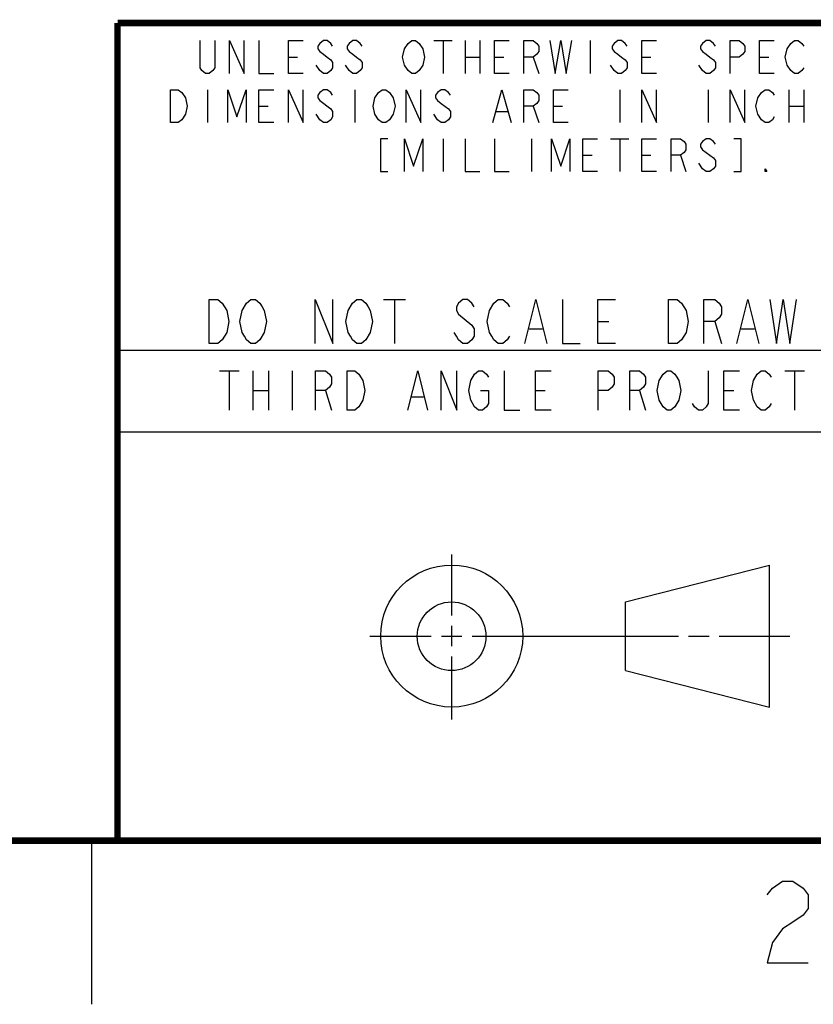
# Model space of a CAD drawing. Header units: inches. Extents: x 0 to 34, y 0 to 22.
# Tile 13 of 29: x 25.3 to 27.7, y 0 to 3. Entities that reach past the tile are written whole.
import ezdxf

# ---------------------------------------------------------------- set-up
doc = ezdxf.new("R2010")
doc.units = ezdxf.units.IN
doc.header["$LTSCALE"] = 1.87
doc.header["$MEASUREMENT"] = 0
doc.layers.get('0').update_dxf_attribs({"linetype": 'CONTINUOUS'})

msp = doc.modelspace()

# ---------------------------------------------------------------- linework, layer by layer
at = {"color": 2, "linetype": 'CONTINUOUS'}
for p, q in [((26.5468, 2.9459), (26.603, 2.9459)), ((26.5749, 2.9459), (26.5749, 2.8459)), ((26.6424, 2.9459), (26.6424, 2.8459)), ((26.6874, 2.9459), (26.6874, 2.8459)), ((27.0249, 2.9459), (27.0249, 2.8459)), ((26.1024, 2.8959), (26.1305, 2.8959)), ((26.6424, 2.8959), (26.6874, 2.8959)), ((26.7324, 2.8959), (26.7605, 2.8959)), ((26.8505, 2.8959), (26.8674, 2.8459)), ((27.1824, 2.8959), (27.2105, 2.8959)), ((27.5424, 2.8959), (27.5705, 2.8959)), ((26.198, 2.8543), (26.1868, 2.8709)), ((27.098, 2.8543), (27.0868, 2.8709)), ((25.8549, 2.7959), (25.8549, 2.6959)), ((26.3049, 2.7959), (26.3049, 2.6959)), ((27.1149, 2.7959), (27.1149, 2.6959)), ((27.3849, 2.7959), (27.3849, 2.6959)), ((27.6324, 2.7959), (27.6324, 2.6959)), ((27.6774, 2.7959), (27.6774, 2.6959)), ((26.0124, 2.7459), (26.0405, 2.7459)), ((26.8505, 2.7459), (26.8674, 2.6959)), ((26.9124, 2.7459), (26.9405, 2.7459)), ((27.6324, 2.7459), (27.6774, 2.7459)), ((26.198, 2.7043), (26.1868, 2.7209)), ((26.738, 2.7293), (26.7718, 2.7293)), ((26.5749, 2.6459), (26.5749, 2.5459)), ((26.8449, 2.6459), (26.8449, 2.5459)), ((27.0868, 2.6459), (27.143, 2.6459)), ((27.1149, 2.6459), (27.1149, 2.5459)), ((27.0024, 2.5959), (27.0305, 2.5959)), ((27.1824, 2.5959), (27.2105, 2.5959)), ((27.3005, 2.5959), (27.3174, 2.5459)), ((25.58, 2), (28.38, 2)), ((25.8916, 1.9368), (25.9516, 1.9368)), ((25.9216, 1.9368), (25.9216, 1.8168)), ((25.9936, 1.9368), (25.9936, 1.8168)), ((26.0416, 1.9368), (26.0416, 1.8168)), ((26.1136, 1.9368), (26.1136, 1.8168)), ((27.6196, 1.9368), (27.6796, 1.9368)), ((27.6496, 1.9368), (27.6496, 1.8168)), ((25.9936, 1.8768), (26.0416, 1.8768)), ((26.2156, 1.8768), (26.2336, 1.8168)), ((26.8576, 1.8768), (26.8876, 1.8768)), ((27.1756, 1.8768), (27.1936, 1.8168)), ((27.4336, 1.8768), (27.4636, 1.8768)), ((26.4796, 1.8568), (26.5156, 1.8568)), ((25.58, 1.75), (28.38, 1.75)), ((26.6016, 1.1882), (26.6016, 1.375)), ((26.6016, 1.0944), (26.6016, 1.1569)), ((26.3514, 1.1257), (26.5391, 1.1257)), ((26.5703, 1.1257), (26.6328, 1.1257)), ((26.6641, 1.1257), (27.2943, 1.1257)), ((27.3256, 1.1257), (27.3881, 1.1257)), ((27.4193, 1.1257), (27.6351, 1.1257)), ((26.6016, 0.8704), (26.6016, 1.0632)), ((25.5, 0.5), (25.5, 0))]:
    msp.add_line(p, q, dxfattribs=at)
at = {"color": 7, "linetype": 'CONTINUOUS'}
for p, q in [((26.3929, 2.1549), (26.4604, 2.1549)), ((26.4267, 2.1549), (26.4267, 2.0199)), ((27.0477, 2.0874), (27.0814, 2.0874)), ((27.4054, 2.0874), (27.4257, 2.0199)), ((26.8384, 2.0649), (26.8789, 2.0649)), ((27.4864, 2.0649), (27.5269, 2.0649)), ((27.1331, 1.23), (27.5726, 1.3428)), ((27.5726, 0.9086), (27.5726, 1.3428)), ((27.1331, 1.02), (27.1331, 1.23)), ((27.1331, 1.02), (27.5726, 0.9086))]:
    msp.add_line(p, q, dxfattribs=at)
at = {"color": 7, "linetype": 'CONTINUOUS', "const_width": 0.02}
for points in [[(25.58, 3), (33.5, 3)], [(25.58, 3), (25.58, 0.5)], [(0.5, 0.5), (33.5, 0.5)]]:
    msp.add_lwpolyline(points, dxfattribs=at)
at = {"color": 2, "linetype": 'CONTINUOUS'}
for points in [[(25.8774, 2.9459), (25.8774, 2.8626), (25.8718, 2.8543), (25.8605, 2.8459), (25.8493, 2.8459), (25.838, 2.8543), (25.8324, 2.8626), (25.8324, 2.9459)], [(25.9224, 2.8459), (25.9224, 2.9459), (25.9674, 2.8459), (25.9674, 2.9459)], [(26.0124, 2.9459), (26.0124, 2.8459), (26.0574, 2.8459)], [(26.1474, 2.8459), (26.1024, 2.8459), (26.1024, 2.9459), (26.1474, 2.9459)], [(26.2374, 2.9293), (26.2318, 2.9376), (26.2205, 2.9459), (26.2093, 2.9459), (26.198, 2.9376), (26.1924, 2.9293), (26.1924, 2.9209), (26.198, 2.9126), (26.2093, 2.9043), (26.2205, 2.8959), (26.2318, 2.8876), (26.2374, 2.8793), (26.2374, 2.8626), (26.2318, 2.8543), (26.2205, 2.8459), (26.2093, 2.8459), (26.198, 2.8543)], [(26.3274, 2.9293), (26.3218, 2.9376), (26.3105, 2.9459), (26.2993, 2.9459), (26.288, 2.9376), (26.2824, 2.9293), (26.2824, 2.9209), (26.288, 2.9126), (26.2993, 2.9043), (26.3105, 2.8959), (26.3218, 2.8876), (26.3274, 2.8793), (26.3274, 2.8626), (26.3218, 2.8543), (26.3105, 2.8459), (26.2993, 2.8459), (26.288, 2.8543), (26.2768, 2.8709)], [(26.468, 2.8543), (26.4568, 2.8709), (26.4511, 2.8959), (26.4568, 2.9209)], [(26.4568, 2.9209), (26.468, 2.9376), (26.4793, 2.9459), (26.4905, 2.9459), (26.5018, 2.9376), (26.513, 2.9209)], [(26.513, 2.9209), (26.5186, 2.8959), (26.513, 2.8709), (26.5018, 2.8543)], [(26.7774, 2.8459), (26.7324, 2.8459), (26.7324, 2.9459), (26.7774, 2.9459)], [(26.8224, 2.8459), (26.8224, 2.9459), (26.8505, 2.9459), (26.8618, 2.9376), (26.8674, 2.9293), (26.8674, 2.9126), (26.8618, 2.9043), (26.8505, 2.8959), (26.8224, 2.8959)], [(26.9011, 2.9459), (26.918, 2.8459), (26.9349, 2.9459), (26.9518, 2.8459), (26.9686, 2.9459)], [(27.1374, 2.9293), (27.1318, 2.9376), (27.1205, 2.9459), (27.1093, 2.9459), (27.098, 2.9376), (27.0924, 2.9293), (27.0924, 2.9209), (27.098, 2.9126), (27.1093, 2.9043), (27.1205, 2.8959), (27.1318, 2.8876), (27.1374, 2.8793), (27.1374, 2.8626), (27.1318, 2.8543), (27.1205, 2.8459), (27.1093, 2.8459), (27.098, 2.8543)], [(27.2274, 2.8459), (27.1824, 2.8459), (27.1824, 2.9459), (27.2274, 2.9459)], [(27.4074, 2.9293), (27.4018, 2.9376), (27.3905, 2.9459), (27.3793, 2.9459), (27.368, 2.9376), (27.3624, 2.9293), (27.3624, 2.9209), (27.368, 2.9126), (27.3793, 2.9043), (27.3905, 2.8959), (27.4018, 2.8876), (27.4074, 2.8793), (27.4074, 2.8626), (27.4018, 2.8543), (27.3905, 2.8459), (27.3793, 2.8459), (27.368, 2.8543), (27.3568, 2.8709)], [(27.4524, 2.8459), (27.4524, 2.9459), (27.4805, 2.9459), (27.4918, 2.9376), (27.4974, 2.9293), (27.4974, 2.9126), (27.4918, 2.9043), (27.4805, 2.8959), (27.4524, 2.8959)], [(27.5874, 2.8459), (27.5424, 2.8459), (27.5424, 2.9459), (27.5874, 2.9459)], [(27.6268, 2.8709), (27.6211, 2.8959), (27.6268, 2.9209), (27.638, 2.9376)], [(27.638, 2.9376), (27.6493, 2.9459), (27.6605, 2.9459), (27.6718, 2.9376), (27.6774, 2.9293)], [(27.6774, 2.8626), (27.6718, 2.8543), (27.6605, 2.8459), (27.6493, 2.8459), (27.638, 2.8543), (27.6268, 2.8709)], [(26.5018, 2.8543), (26.4905, 2.8459), (26.4793, 2.8459), (26.468, 2.8543)], [(25.7424, 2.7959), (25.7649, 2.7959), (25.7761, 2.7876), (25.7874, 2.7709)], [(25.7761, 2.7043), (25.7649, 2.6959), (25.7424, 2.6959), (25.7424, 2.7959)], [(25.7874, 2.7709), (25.793, 2.7459), (25.7874, 2.7209), (25.7761, 2.7043)], [(25.9168, 2.6959), (25.9168, 2.7959), (25.9449, 2.7126), (25.973, 2.7959), (25.973, 2.6959)], [(26.0574, 2.6959), (26.0124, 2.6959), (26.0124, 2.7959), (26.0574, 2.7959)], [(26.1024, 2.6959), (26.1024, 2.7959), (26.1474, 2.6959), (26.1474, 2.7959)], [(26.2374, 2.7793), (26.2318, 2.7876), (26.2205, 2.7959), (26.2093, 2.7959), (26.198, 2.7876), (26.1924, 2.7793), (26.1924, 2.7709), (26.198, 2.7626)], [(26.378, 2.7043), (26.3668, 2.7209), (26.3611, 2.7459), (26.3668, 2.7709)], [(26.3668, 2.7709), (26.378, 2.7876), (26.3893, 2.7959), (26.4005, 2.7959), (26.4118, 2.7876)], [(26.4118, 2.7876), (26.423, 2.7709), (26.4286, 2.7459), (26.423, 2.7209)], [(26.4624, 2.6959), (26.4624, 2.7959), (26.5074, 2.6959), (26.5074, 2.7959)], [(26.5974, 2.7793), (26.5918, 2.7876), (26.5805, 2.7959), (26.5693, 2.7959), (26.558, 2.7876), (26.5524, 2.7793), (26.5524, 2.7709), (26.558, 2.7626), (26.5693, 2.7543)], [(26.7268, 2.6959), (26.7549, 2.7959), (26.783, 2.6959)], [(26.8224, 2.6959), (26.8224, 2.7959), (26.8505, 2.7959), (26.8618, 2.7876), (26.8674, 2.7793), (26.8674, 2.7626), (26.8618, 2.7543), (26.8505, 2.7459), (26.8224, 2.7459)], [(26.9574, 2.6959), (26.9124, 2.6959), (26.9124, 2.7959), (26.9574, 2.7959)], [(27.1824, 2.6959), (27.1824, 2.7959), (27.2274, 2.6959), (27.2274, 2.7959)], [(27.4524, 2.6959), (27.4524, 2.7959), (27.4974, 2.6959), (27.4974, 2.7959)], [(27.548, 2.7043), (27.5368, 2.7209), (27.5311, 2.7459), (27.5368, 2.7709)], [(27.5368, 2.7709), (27.548, 2.7876), (27.5593, 2.7959), (27.5705, 2.7959), (27.5818, 2.7876), (27.5874, 2.7793)], [(26.198, 2.7626), (26.2318, 2.7376), (26.2374, 2.7293), (26.2374, 2.7126), (26.2318, 2.7043), (26.2205, 2.6959), (26.2093, 2.6959), (26.198, 2.7043)], [(26.5693, 2.7543), (26.5918, 2.7376), (26.5974, 2.7293), (26.5974, 2.7126), (26.5918, 2.7043), (26.5805, 2.6959), (26.5693, 2.6959), (26.558, 2.7043), (26.5468, 2.7209)], [(26.423, 2.7209), (26.4118, 2.7043), (26.4005, 2.6959), (26.3893, 2.6959), (26.378, 2.7043)], [(27.5874, 2.7126), (27.5818, 2.7043), (27.5705, 2.6959), (27.5593, 2.6959), (27.548, 2.7043)], [(26.4061, 2.6459), (26.3836, 2.6459), (26.3836, 2.5459), (26.4061, 2.5459)], [(26.4568, 2.5459), (26.4568, 2.6459), (26.4849, 2.5626), (26.513, 2.6459), (26.513, 2.5459)], [(26.6424, 2.6459), (26.6424, 2.5459), (26.6874, 2.5459)], [(26.7324, 2.6459), (26.7324, 2.5459), (26.7774, 2.5459)], [(26.9068, 2.5459), (26.9068, 2.6459), (26.9349, 2.5626), (26.963, 2.6459), (26.963, 2.5459)], [(27.0474, 2.5459), (27.0024, 2.5459), (27.0024, 2.6459), (27.0474, 2.6459)], [(27.2274, 2.5459), (27.1824, 2.5459), (27.1824, 2.6459), (27.2274, 2.6459)], [(27.2724, 2.5459), (27.2724, 2.6459), (27.3005, 2.6459), (27.3118, 2.6376), (27.3174, 2.6293), (27.3174, 2.6126), (27.3118, 2.6043), (27.3005, 2.5959), (27.2724, 2.5959)], [(27.4074, 2.6293), (27.4018, 2.6376), (27.3905, 2.6459), (27.3793, 2.6459), (27.368, 2.6376), (27.3624, 2.6293), (27.3624, 2.6209), (27.368, 2.6126), (27.3793, 2.6043), (27.3905, 2.5959), (27.4018, 2.5876), (27.4074, 2.5793), (27.4074, 2.5626), (27.4018, 2.5543), (27.3905, 2.5459), (27.3793, 2.5459), (27.368, 2.5543), (27.3568, 2.5709)], [(27.4636, 2.5459), (27.4861, 2.5459), (27.4861, 2.6459), (27.4636, 2.6459)], [(27.5649, 2.5459), (27.5593, 2.5459), (27.5593, 2.5543), (27.5649, 2.5459)], [(26.1856, 1.8168), (26.1856, 1.9368), (26.2156, 1.9368), (26.2276, 1.9268), (26.2336, 1.9168), (26.2336, 1.8968), (26.2276, 1.8868), (26.2156, 1.8768), (26.1856, 1.8768)], [(26.2816, 1.9368), (26.3056, 1.9368), (26.3176, 1.9268)], [(26.3296, 1.8468), (26.3176, 1.8268), (26.3056, 1.8168), (26.2816, 1.8168), (26.2816, 1.9368)], [(26.3176, 1.9268), (26.3296, 1.9068), (26.3356, 1.8768), (26.3296, 1.8468)], [(26.4676, 1.8168), (26.4976, 1.9368), (26.5276, 1.8168)], [(26.5696, 1.8168), (26.5696, 1.9368), (26.6176, 1.8168), (26.6176, 1.9368)], [(26.6596, 1.9068), (26.6716, 1.9268), (26.6836, 1.9368), (26.6956, 1.9368), (26.7076, 1.9268), (26.7136, 1.9168)], [(26.7616, 1.9368), (26.7616, 1.8168), (26.8096, 1.8168)], [(26.9056, 1.8168), (26.8576, 1.8168), (26.8576, 1.9368), (26.9056, 1.9368)], [(27.0496, 1.8168), (27.0496, 1.9368), (27.0796, 1.9368), (27.0916, 1.9268), (27.0976, 1.9168), (27.0976, 1.8968), (27.0916, 1.8868), (27.0796, 1.8768), (27.0496, 1.8768)], [(27.1456, 1.8168), (27.1456, 1.9368), (27.1756, 1.9368), (27.1876, 1.9268), (27.1936, 1.9168), (27.1936, 1.8968), (27.1876, 1.8868), (27.1756, 1.8768), (27.1456, 1.8768)], [(27.2356, 1.8468), (27.2296, 1.8768), (27.2356, 1.9068), (27.2476, 1.9268)], [(27.2476, 1.9268), (27.2596, 1.9368), (27.2716, 1.9368), (27.2836, 1.9268), (27.2896, 1.9168), (27.2956, 1.9068), (27.3016, 1.8768), (27.2956, 1.8468), (27.2836, 1.8268)], [(27.3856, 1.9368), (27.3856, 1.8368), (27.3796, 1.8268), (27.3676, 1.8168), (27.3556, 1.8168), (27.3436, 1.8268), (27.3376, 1.8368)], [(27.4816, 1.8168), (27.4336, 1.8168), (27.4336, 1.9368), (27.4816, 1.9368)], [(27.5236, 1.8468), (27.5176, 1.8768), (27.5236, 1.9068), (27.5356, 1.9268)], [(27.5356, 1.9268), (27.5476, 1.9368), (27.5596, 1.9368), (27.5716, 1.9268), (27.5776, 1.9168)], [(26.6716, 1.8268), (26.6596, 1.8468), (26.6536, 1.8768), (26.6596, 1.9068)], [(26.6896, 1.8768), (26.7136, 1.8768), (26.7136, 1.8368), (26.7076, 1.8268), (26.6956, 1.8168), (26.6836, 1.8168), (26.6716, 1.8268)], [(27.2836, 1.8268), (27.2716, 1.8168), (27.2596, 1.8168), (27.2476, 1.8268), (27.2356, 1.8468)], [(27.5776, 1.8368), (27.5716, 1.8268), (27.5596, 1.8168), (27.5476, 1.8168), (27.5356, 1.8268), (27.5236, 1.8468)], [(27.566, 0.3346), (27.5817, 0.3554), (27.6129, 0.3763), (27.6442, 0.3763), (27.6754, 0.3554), (27.691, 0.3346), (27.691, 0.2929), (27.6754, 0.2721), (27.6442, 0.2513), (27.6129, 0.2304), (27.5817, 0.1888), (27.566, 0.1263), (27.691, 0.1263)]]:
    msp.add_lwpolyline(points, dxfattribs=at)
at = {"color": 7, "linetype": 'CONTINUOUS'}
for points in [[(25.8597, 2.1549), (25.8867, 2.1549), (25.9002, 2.1436), (25.9069, 2.1324), (25.9137, 2.1211), (25.9204, 2.0874), (25.9137, 2.0536)], [(25.9137, 2.0536), (25.9002, 2.0311), (25.8867, 2.0199), (25.8597, 2.0199), (25.8597, 2.1549)], [(25.9609, 2.1211), (25.9744, 2.1436), (25.9879, 2.1549), (26.0014, 2.1549), (26.0149, 2.1436), (26.0217, 2.1324), (26.0284, 2.1211), (26.0352, 2.0874), (26.0284, 2.0536)], [(26.1837, 2.0199), (26.1837, 2.1549), (26.2377, 2.0199), (26.2377, 2.1549)], [(26.2849, 2.1211), (26.2984, 2.1436), (26.3119, 2.1549), (26.3254, 2.1549), (26.3389, 2.1436), (26.3457, 2.1324), (26.3524, 2.1211), (26.3592, 2.0874), (26.3524, 2.0536), (26.3389, 2.0311)], [(26.6697, 2.1324), (26.6629, 2.1436), (26.6494, 2.1549), (26.6359, 2.1549), (26.6224, 2.1436), (26.6157, 2.1324), (26.6157, 2.1211), (26.6224, 2.1099)], [(26.7777, 2.0424), (26.7709, 2.0311), (26.7574, 2.0199), (26.7439, 2.0199), (26.7304, 2.0311), (26.7237, 2.0424), (26.7169, 2.0536), (26.7102, 2.0874), (26.7169, 2.1211), (26.7304, 2.1436)], [(26.7304, 2.1436), (26.7439, 2.1549), (26.7574, 2.1549), (26.7709, 2.1436), (26.7777, 2.1324)], [(26.8249, 2.0199), (26.8587, 2.1549), (26.8924, 2.0199)], [(26.9397, 2.1549), (26.9397, 2.0199), (26.9937, 2.0199)], [(27.1017, 2.0199), (27.0477, 2.0199), (27.0477, 2.1549), (27.1017, 2.1549)], [(27.2637, 2.1549), (27.2907, 2.1549), (27.3042, 2.1436), (27.3109, 2.1324), (27.3177, 2.1211), (27.3244, 2.0874), (27.3177, 2.0536)], [(27.3177, 2.0536), (27.3042, 2.0311), (27.2907, 2.0199), (27.2637, 2.0199), (27.2637, 2.1549)], [(27.3717, 2.0199), (27.3717, 2.1549), (27.4054, 2.1549), (27.4189, 2.1436), (27.4257, 2.1324), (27.4257, 2.1099), (27.4189, 2.0986), (27.4054, 2.0874), (27.3717, 2.0874)], [(27.4729, 2.0199), (27.5067, 2.1549), (27.5404, 2.0199)], [(27.5742, 2.1549), (27.5944, 2.0199), (27.6147, 2.1549), (27.6349, 2.0199), (27.6552, 2.1549)], [(26.0284, 2.0536), (26.0149, 2.0311), (26.0014, 2.0199), (25.9879, 2.0199), (25.9744, 2.0311), (25.9677, 2.0424), (25.9609, 2.0536), (25.9542, 2.0874), (25.9609, 2.1211)], [(26.3389, 2.0311), (26.3254, 2.0199), (26.3119, 2.0199), (26.2984, 2.0311), (26.2917, 2.0424), (26.2849, 2.0536), (26.2782, 2.0874), (26.2849, 2.1211)], [(26.6224, 2.1099), (26.6629, 2.0761), (26.6697, 2.0649), (26.6697, 2.0424), (26.6629, 2.0311), (26.6494, 2.0199), (26.6359, 2.0199), (26.6224, 2.0311), (26.6157, 2.0424), (26.6089, 2.0536)]]:
    msp.add_lwpolyline(points, dxfattribs=at)
for centre, radius in [((26.6016, 1.1257), 0.2171), ((26.601, 1.125), 0.105)]:
    msp.add_circle(centre, radius, dxfattribs=at)

doc.saveas('drawing.dxf')
